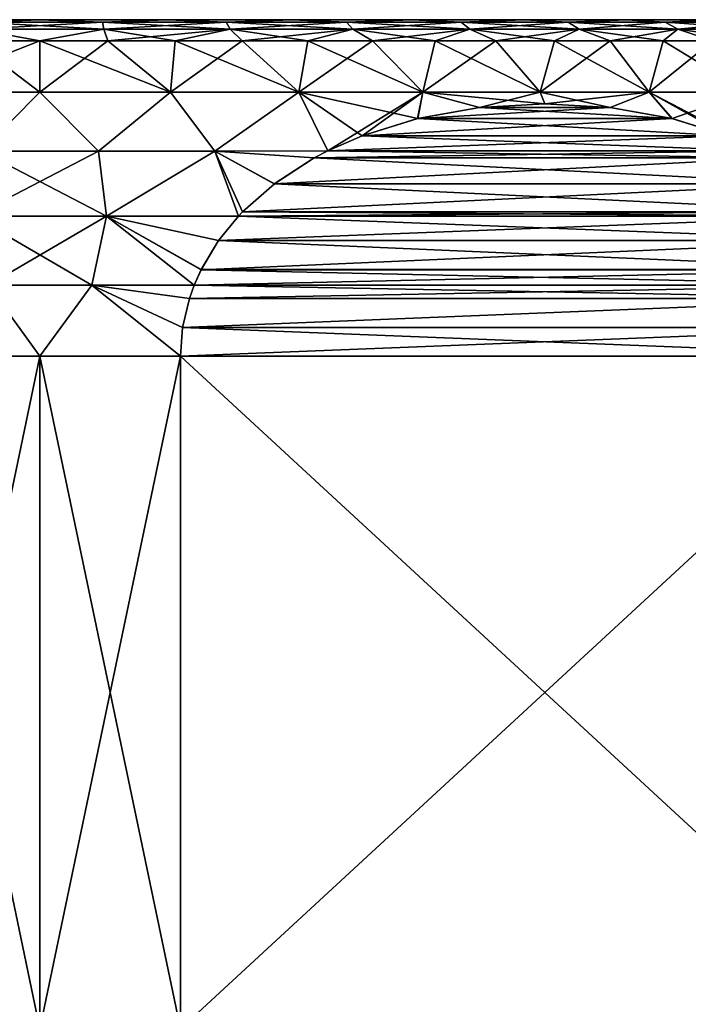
# Model space of a CAD drawing. Header units: metres. Extents: x -128 to 173, y -23 to 79.
# Tile 20 of 129: x -77 to -69, y 35 to 47. Entities that reach past the tile are written whole.
import ezdxf

# ---------------------------------------------------------------- set-up
doc = ezdxf.new("R2010")
doc.units = ezdxf.units.M
doc.layers.add('solid_ORA_153_SW0001', color=7, linetype='CONTINUOUS')

msp = doc.modelspace()

# ---------------------------------------------------------------- linework, layer by layer
at = {"layer": 'solid_ORA_153_SW0001'}
for points in [[(-87.145752, 47.099998), (-87.037407, 47.099998, 1.514952), (-65.854248, 47.099998)], [(-65.962593, 47.099998, -1.514952), (-87.145752, 47.099998), (-65.854248, 47.099998)], [(-65.962593, 47.099998, -1.514952), (-87.037407, 47.099998, -1.514957), (-87.145752, 47.099998)], [(-87.037407, 47.099998, 1.514952), (-65.962593, 47.099998, 1.514957), (-65.854248, 47.099998)], [(-87.037407, 47.099998, 1.514952), (-86.714363, 47.099998, 2.999813), (-65.962593, 47.099998, 1.514957)], [(-66.285637, 47.099998, -2.999813), (-86.714355, 47.099998, -2.999818), (-87.037407, 47.099998, -1.514957)], [(-65.962593, 47.099998, -1.514952), (-66.285637, 47.099998, -2.999813), (-87.037407, 47.099998, -1.514957)], [(-86.714363, 47.099998, 2.999813), (-66.285645, 47.099998, 2.999818), (-65.962593, 47.099998, 1.514957)], [(-86.714363, 47.099998, 2.999813), (-86.183296, 47.099998, 4.423322), (-66.285645, 47.099998, 2.999818)], [(-66.816704, 47.099998, -4.423322), (-86.183296, 47.099998, -4.423328), (-86.714355, 47.099998, -2.999818)], [(-66.285637, 47.099998, -2.999813), (-66.816704, 47.099998, -4.423322), (-86.714355, 47.099998, -2.999818)], [(-86.183296, 47.099998, 4.423322), (-66.816704, 47.099998, 4.423328), (-66.285645, 47.099998, 2.999818)], [(-86.183296, 47.099998, 4.423322), (-85.455185, 47.099998, 5.756449), (-66.816704, 47.099998, 4.423328)], [(-67.544815, 47.099998, -5.756449), (-85.455177, 47.099998, -5.756455), (-86.183296, 47.099998, -4.423328)], [(-66.816704, 47.099998, -4.423322), (-67.544815, 47.099998, -5.756449), (-86.183296, 47.099998, -4.423328)], [(-85.455185, 47.099998, 5.756449), (-67.544823, 47.099998, 5.756455), (-66.816704, 47.099998, 4.423328)], [(-85.455185, 47.099998, 5.756449), (-84.544876, 47.099998, 6.972226), (-67.544823, 47.099998, 5.756455)], [(-68.455124, 47.099998, -6.972226), (-84.544876, 47.099998, -6.972232), (-85.455177, 47.099998, -5.756455)], [(-67.544815, 47.099998, -5.756449), (-68.455124, 47.099998, -6.972226), (-85.455177, 47.099998, -5.756455)], [(-84.544876, 47.099998, 6.972226), (-68.455124, 47.099998, 6.972232), (-67.544823, 47.099998, 5.756455)], [(-84.544876, 47.099998, 6.972226), (-83.470894, 47.099998, 8.04603), (-68.455124, 47.099998, 6.972232)], [(-69.529106, 47.099998, -8.04603), (-83.470894, 47.099998, -8.046035), (-84.544876, 47.099998, -6.972232)], [(-68.455124, 47.099998, -6.972226), (-69.529106, 47.099998, -8.04603), (-84.544876, 47.099998, -6.972232)], [(-83.470894, 47.099998, 8.04603), (-69.529106, 47.099998, 8.046035), (-68.455124, 47.099998, 6.972232)], [(-83.470894, 47.099998, 8.04603), (-82.25502, 47.099998, 8.9561), (-69.529106, 47.099998, 8.046035)], [(-70.74498, 47.099998, -8.9561), (-82.255013, 47.099998, -8.956104), (-83.470894, 47.099998, -8.046035)], [(-69.529106, 47.099998, -8.04603), (-70.74498, 47.099998, -8.9561), (-83.470894, 47.099998, -8.046035)], [(-82.25502, 47.099998, 8.9561), (-70.744987, 47.099998, 8.956104), (-69.529106, 47.099998, 8.046035)], [(-82.25502, 47.099998, 8.9561), (-80.921989, 47.099998, 9.683906), (-70.744987, 47.099998, 8.956104)], [(-72.078011, 47.099998, -9.683906), (-80.921982, 47.099998, -9.683909), (-82.255013, 47.099998, -8.956104)], [(-70.74498, 47.099998, -8.9561), (-72.078011, 47.099998, -9.683906), (-82.255013, 47.099998, -8.956104)], [(-80.921989, 47.099998, 9.683906), (-72.078018, 47.099998, 9.683909), (-70.744987, 47.099998, 8.956104)], [(-80.921989, 47.099998, 9.683906), (-79.498955, 47.099998, 10.214609), (-72.078018, 47.099998, 9.683909)], [(-73.501045, 47.099998, -10.214609), (-79.498947, 47.099998, -10.214612), (-80.921982, 47.099998, -9.683909)], [(-72.078011, 47.099998, -9.683906), (-73.501045, 47.099998, -10.214609), (-80.921982, 47.099998, -9.683909)], [(-79.498955, 47.099998, 10.214609), (-73.501053, 47.099998, 10.214612), (-72.078018, 47.099998, 9.683909)], [(-79.498955, 47.099998, 10.214609), (-78.0149, 47.099998, 10.537414), (-73.501053, 47.099998, 10.214612)], [(-74.9851, 47.099998, -10.537414), (-78.014893, 47.099998, -10.537415), (-79.498947, 47.099998, -10.214612)], [(-73.501045, 47.099998, -10.214609), (-74.9851, 47.099998, -10.537414), (-79.498947, 47.099998, -10.214612)], [(-78.0149, 47.099998, 10.537414), (-74.985107, 47.099998, 10.537415), (-73.501053, 47.099998, 10.214612)], [(-78.0149, 47.099998, 10.537414), (-76.5, 47.099998, 10.64575), (-74.985107, 47.099998, 10.537415)], [(-77.24276, 47.071178, 10.858732), (-76.5, 47.099998, 10.64575), (-78.0149, 47.099998, 10.537414)], [(-74.9851, 47.099998, -10.537414), (-76.5, 47.099998, -10.64575), (-78.014893, 47.099998, -10.537415)], [(-77.24276, 47.071178, -10.858732), (-78.014893, 47.099998, -10.537415), (-76.5, 47.099998, -10.64575)], [(-75.75724, 47.071178, 10.858732), (-76.5, 47.099998, 10.64575), (-77.24276, 47.071178, 10.858732)], [(-77.24276, 47.071178, -10.858732), (-76.5, 47.099998, -10.64575), (-75.75724, 47.071178, -10.858732)], [(-75.75724, 47.071178, 10.858732), (-74.985107, 47.099998, 10.537415), (-76.5, 47.099998, 10.64575)], [(-75.75724, 47.071178, -10.858732), (-76.5, 47.099998, -10.64575), (-74.9851, 47.099998, -10.537414)], [(-74.285561, 47.071178, 10.656454), (-74.985107, 47.099998, 10.537415), (-75.75724, 47.071178, 10.858732)], [(-75.75724, 47.071178, -10.858732), (-74.9851, 47.099998, -10.537414), (-74.285561, 47.071178, -10.656454)], [(-74.285561, 47.071178, 10.656454), (-73.501053, 47.099998, 10.214612), (-74.985107, 47.099998, 10.537415)], [(-74.285561, 47.071178, -10.656454), (-74.9851, 47.099998, -10.537414), (-73.501045, 47.099998, -10.214609)], [(-72.855133, 47.071178, 10.255667), (-73.501053, 47.099998, 10.214612), (-74.285561, 47.071178, 10.656454)], [(-74.285561, 47.071178, -10.656454), (-73.501045, 47.099998, -10.214609), (-72.855133, 47.071178, -10.255667)], [(-72.855133, 47.071178, 10.255667), (-72.078018, 47.099998, 9.683909), (-73.501053, 47.099998, 10.214612)], [(-72.855133, 47.071178, -10.255667), (-73.501045, 47.099998, -10.214609), (-72.078011, 47.099998, -9.683906)], [(-71.492607, 47.071178, 9.663836), (-72.078018, 47.099998, 9.683909), (-72.855133, 47.071178, 10.255667)], [(-72.855133, 47.071178, -10.255667), (-72.078011, 47.099998, -9.683906), (-71.492607, 47.071178, -9.663836)], [(-71.492607, 47.071178, 9.663836), (-70.744987, 47.099998, 8.956104), (-72.078018, 47.099998, 9.683909)], [(-71.492607, 47.071178, -9.663836), (-72.078011, 47.099998, -9.683906), (-70.74498, 47.099998, -8.9561)], [(-70.223351, 47.071178, 8.891986), (-70.744987, 47.099998, 8.956104), (-71.492607, 47.071178, 9.663836)], [(-71.492607, 47.071178, -9.663836), (-70.74498, 47.099998, -8.9561), (-70.223351, 47.071178, -8.891986)], [(-70.223351, 47.071178, 8.891986), (-69.529106, 47.099998, 8.046035), (-70.744987, 47.099998, 8.956104)], [(-70.223351, 47.071178, -8.891986), (-70.74498, 47.099998, -8.9561), (-69.529106, 47.099998, -8.04603)], [(-69.071022, 47.071178, 7.954495), (-69.529106, 47.099998, 8.046035), (-70.223351, 47.071178, 8.891986)], [(-70.223351, 47.071178, -8.891986), (-69.529106, 47.099998, -8.04603), (-69.071022, 47.071178, -7.954495)], [(-69.071022, 47.071178, 7.954495), (-68.455124, 47.099998, 6.972232), (-69.529106, 47.099998, 8.046035)], [(-69.071022, 47.071178, -7.954495), (-69.529106, 47.099998, -8.04603), (-68.455124, 47.099998, -6.972226)], [(-68.057076, 47.071178, 6.868827), (-68.455124, 47.099998, 6.972232), (-69.071022, 47.071178, 7.954495)], [(-69.071022, 47.071178, -7.954495), (-68.455124, 47.099998, -6.972226), (-68.057076, 47.071178, -6.868827)], [(-77.258118, 46.986153, -11.083248), (-76.5, 46.849998, -11.307189), (-77.306648, 46.849998, -11.278379)], [(-77.258118, 46.986153, 11.083248), (-77.306648, 46.849998, 11.278379), (-76.5, 46.849998, 11.307189)], [(-75.75724, 47.071178, -10.858732), (-75.741882, 46.986153, -11.083248), (-77.258118, 46.986153, -11.083248)], [(-77.24276, 47.071178, -10.858732), (-75.75724, 47.071178, -10.858732), (-77.258118, 46.986153, -11.083248)], [(-77.24276, 47.071178, 10.858732), (-77.258118, 46.986153, 11.083248), (-75.741882, 46.986153, 11.083248)], [(-77.258118, 46.986153, -11.083248), (-75.741882, 46.986153, -11.083248), (-76.5, 46.849998, -11.307189)], [(-75.741882, 46.986153, 11.083248), (-77.258118, 46.986153, 11.083248), (-76.5, 46.849998, 11.307189)], [(-75.75724, 47.071178, 10.858732), (-77.24276, 47.071178, 10.858732), (-75.741882, 46.986153, 11.083248)], [(-75.741882, 46.986153, -11.083248), (-75.693352, 46.849998, -11.278379), (-76.5, 46.849998, -11.307189)], [(-75.741882, 46.986153, 11.083248), (-76.5, 46.849998, 11.307189), (-75.693352, 46.849998, 11.278379)], [(-75.75724, 47.071178, -10.858732), (-74.285561, 47.071178, -10.656454), (-75.741882, 46.986153, -11.083248)], [(-75.75724, 47.071178, 10.858732), (-75.741882, 46.986153, 11.083248), (-74.239777, 46.986153, 10.876789)], [(-74.285561, 47.071178, 10.656454), (-75.75724, 47.071178, 10.858732), (-74.239777, 46.986153, 10.876789)], [(-74.285561, 47.071178, -10.656454), (-74.239777, 46.986153, -10.876789), (-75.741882, 46.986153, -11.083248)], [(-75.741882, 46.986153, -11.083248), (-74.239777, 46.986153, -10.876789), (-75.693352, 46.849998, -11.278379)], [(-75.741882, 46.986153, 11.083248), (-75.693352, 46.849998, 11.278379), (-74.890823, 46.849998, 11.192099)], [(-74.239777, 46.986153, 10.876789), (-75.741882, 46.986153, 11.083248), (-74.890823, 46.849998, 11.192099)], [(-74.239777, 46.986153, -10.876789), (-74.890823, 46.849998, -11.192099), (-75.693352, 46.849998, -11.278379)], [(-74.239777, 46.986153, -10.876789), (-74.096489, 46.849998, -11.048785), (-74.890823, 46.849998, -11.192099)], [(-74.239777, 46.986153, 10.876789), (-74.890823, 46.849998, 11.192099), (-74.096489, 46.849998, 11.048785)], [(-74.285561, 47.071178, -10.656454), (-72.855133, 47.071178, -10.255667), (-74.239777, 46.986153, -10.876789)], [(-74.285561, 47.071178, 10.656454), (-74.239777, 46.986153, 10.876789), (-72.77977, 46.986153, 10.467714)], [(-72.855133, 47.071178, 10.255667), (-74.285561, 47.071178, 10.656454), (-72.77977, 46.986153, 10.467714)], [(-72.855133, 47.071178, -10.255667), (-72.77977, 46.986153, -10.467714), (-74.239777, 46.986153, -10.876789)], [(-74.239777, 46.986153, -10.876789), (-72.77977, 46.986153, -10.467714), (-74.096489, 46.849998, -11.048785)], [(-74.239777, 46.986153, 10.876789), (-74.096489, 46.849998, 11.048785), (-73.3144, 46.849998, 10.849169)], [(-72.77977, 46.986153, 10.467714), (-74.239777, 46.986153, 10.876789), (-73.3144, 46.849998, 10.849169)], [(-72.77977, 46.986153, -10.467714), (-73.3144, 46.849998, -10.84917), (-74.096489, 46.849998, -11.048785)], [(-72.77977, 46.986153, -10.467714), (-72.548546, 46.849998, -10.594269), (-73.3144, 46.849998, -10.84917)], [(-72.77977, 46.986153, 10.467714), (-73.3144, 46.849998, 10.849169), (-72.548546, 46.849998, 10.594269)], [(-72.855133, 47.071178, -10.255667), (-71.492607, 47.071178, -9.663836), (-72.77977, 46.986153, -10.467714)], [(-72.855133, 47.071178, 10.255667), (-72.77977, 46.986153, 10.467714), (-71.389069, 46.986153, 9.863647)], [(-71.492607, 47.071178, 9.663836), (-72.855133, 47.071178, 10.255667), (-71.389069, 46.986153, 9.863647)], [(-71.492607, 47.071178, -9.663836), (-71.389069, 46.986153, -9.863647), (-72.77977, 46.986153, -10.467714)], [(-72.77977, 46.986153, -10.467714), (-71.389069, 46.986153, -9.863647), (-72.548546, 46.849998, -10.594269)], [(-72.77977, 46.986153, 10.467714), (-72.548546, 46.849998, 10.594269), (-71.802826, 46.849998, 10.285382)], [(-71.389069, 46.986153, 9.863647), (-72.77977, 46.986153, 10.467714), (-71.802826, 46.849998, 10.285382)], [(-71.389069, 46.986153, -9.863647), (-71.802826, 46.849998, -10.285382), (-72.548546, 46.849998, -10.594269)], [(-71.389069, 46.986153, -9.863647), (-71.081047, 46.849998, -9.924085), (-71.802826, 46.849998, -10.285382)], [(-71.389069, 46.986153, 9.863647), (-71.802826, 46.849998, 10.285382), (-71.081047, 46.849998, 9.924085)], [(-71.492607, 47.071178, -9.663836), (-70.223351, 47.071178, -8.891986), (-71.389069, 46.986153, -9.863647)], [(-71.492607, 47.071178, 9.663836), (-71.389069, 46.986153, 9.863647), (-70.093575, 46.986153, 9.075838)], [(-70.223351, 47.071178, 8.891986), (-71.492607, 47.071178, 9.663836), (-70.093575, 46.986153, 9.075838)], [(-70.223351, 47.071178, -8.891986), (-70.093575, 46.986153, -9.075838), (-71.389069, 46.986153, -9.863647)], [(-71.389069, 46.986153, -9.863647), (-70.093575, 46.986153, -9.075838), (-71.081047, 46.849998, -9.924085)], [(-71.389069, 46.986153, 9.863647), (-71.081047, 46.849998, 9.924085), (-70.386879, 46.849998, 9.512217)], [(-70.093575, 46.986153, 9.075838), (-71.389069, 46.986153, 9.863647), (-70.386879, 46.849998, 9.512217)], [(-70.093575, 46.986153, -9.075838), (-70.386879, 46.849998, -9.512217), (-71.081047, 46.849998, -9.924085)], [(-70.093575, 46.986153, -9.075838), (-69.723862, 46.849998, -9.051877), (-70.386879, 46.849998, -9.512217)], [(-70.093575, 46.986153, 9.075838), (-70.386879, 46.849998, 9.512217), (-69.723862, 46.849998, 9.051877)], [(-70.223351, 47.071178, -8.891986), (-69.071022, 47.071178, -7.954495), (-70.093575, 46.986153, -9.075838)], [(-70.223351, 47.071178, 8.891986), (-70.093575, 46.986153, 9.075838), (-68.917419, 46.986153, 8.118964)], [(-69.071022, 47.071178, 7.954495), (-70.223351, 47.071178, 8.891986), (-68.917419, 46.986153, 8.118964)], [(-69.071022, 47.071178, -7.954495), (-68.917419, 46.986153, -8.118964), (-70.093575, 46.986153, -9.075838)], [(-70.093575, 46.986153, -9.075838), (-68.917419, 46.986153, -8.118964), (-69.723862, 46.849998, -9.051877)], [(-70.093575, 46.986153, 9.075838), (-69.723862, 46.849998, 9.051877), (-69.095375, 46.849998, 8.54541)], [(-68.917419, 46.986153, 8.118964), (-70.093575, 46.986153, 9.075838), (-69.095375, 46.849998, 8.54541)], [(-68.917419, 46.986153, -8.118964), (-69.095375, 46.849998, -8.54541), (-69.723862, 46.849998, -9.051877)], [(-68.917419, 46.986153, -8.118964), (-68.504616, 46.849998, -7.995397), (-69.095375, 46.849998, -8.54541)], [(-68.917419, 46.986153, 8.118964), (-69.095375, 46.849998, 8.54541), (-68.504616, 46.849998, 7.995397)], [(-69.071022, 47.071178, -7.954495), (-68.057076, 47.071178, -6.868827), (-68.917419, 46.986153, -8.118964)], [(-69.071022, 47.071178, 7.954495), (-68.917419, 46.986153, 8.118964), (-67.882507, 46.986153, 7.010849)], [(-68.057076, 47.071178, 6.868827), (-69.071022, 47.071178, 7.954495), (-67.882507, 46.986153, 7.010849)], [(-68.057076, 47.071178, -6.868827), (-67.882507, 46.986153, -7.010849), (-68.917419, 46.986153, -8.118964)], [(-68.917419, 46.986153, -8.118964), (-67.882507, 46.986153, -7.010849), (-68.504616, 46.849998, -7.995397)], [(-68.917419, 46.986153, 8.118964), (-68.504616, 46.849998, 7.995397), (-67.954597, 46.849998, 7.404637)], [(-67.882507, 46.986153, 7.010849), (-68.917419, 46.986153, 8.118964), (-67.954597, 46.849998, 7.404637)], [(-76.5, 46.849998, -11.307189), (-76.5, 46.239914, -11.891136), (-78.052101, 46.239914, -11.789406)], [(-77.306648, 46.849998, -11.278379), (-76.5, 46.849998, -11.307189), (-78.052101, 46.239914, -11.789406)], [(-77.306648, 46.849998, 11.278379), (-78.052101, 46.239914, 11.789406), (-76.5, 46.239914, 11.891136)], [(-76.5, 46.849998, 11.307189), (-77.306648, 46.849998, 11.278379), (-76.5, 46.239914, 11.891136)], [(-75.693352, 46.849998, -11.278379), (-74.947899, 46.239914, -11.789406), (-76.5, 46.239914, -11.891136)], [(-76.5, 46.849998, -11.307189), (-75.693352, 46.849998, -11.278379), (-76.5, 46.239914, -11.891136)], [(-76.5, 46.849998, 11.307189), (-76.5, 46.239914, 11.891136), (-74.947899, 46.239914, 11.789406)], [(-75.693352, 46.849998, 11.278379), (-76.5, 46.849998, 11.307189), (-74.947899, 46.239914, 11.789406)], [(-75.693352, 46.849998, -11.278379), (-74.890823, 46.849998, -11.192099), (-74.947899, 46.239914, -11.789406)], [(-74.890823, 46.849998, 11.192099), (-75.693352, 46.849998, 11.278379), (-74.947899, 46.239914, 11.789406)], [(-74.096489, 46.849998, -11.048785), (-73.422348, 46.239914, -11.485955), (-74.947899, 46.239914, -11.789406)], [(-74.890823, 46.849998, -11.192099), (-74.096489, 46.849998, -11.048785), (-74.947899, 46.239914, -11.789406)], [(-74.890823, 46.849998, 11.192099), (-74.947899, 46.239914, 11.789406), (-73.422348, 46.239914, 11.485955)], [(-74.096489, 46.849998, 11.048785), (-74.890823, 46.849998, 11.192099), (-73.422348, 46.239914, 11.485955)], [(-74.096489, 46.849998, -11.048785), (-73.3144, 46.849998, -10.84917), (-73.422348, 46.239914, -11.485955)], [(-73.3144, 46.849998, 10.849169), (-74.096489, 46.849998, 11.048785), (-73.422348, 46.239914, 11.485955)], [(-72.548546, 46.849998, -10.594269), (-71.949463, 46.239914, -10.985977), (-73.422348, 46.239914, -11.485955)], [(-73.3144, 46.849998, -10.84917), (-72.548546, 46.849998, -10.594269), (-73.422348, 46.239914, -11.485955)], [(-73.3144, 46.849998, 10.849169), (-73.422348, 46.239914, 11.485955), (-71.949463, 46.239914, 10.985977)], [(-72.548546, 46.849998, 10.594269), (-73.3144, 46.849998, 10.849169), (-71.949463, 46.239914, 10.985977)], [(-72.548546, 46.849998, -10.594269), (-71.802826, 46.849998, -10.285382), (-71.949463, 46.239914, -10.985977)], [(-71.802826, 46.849998, 10.285382), (-72.548546, 46.849998, 10.594269), (-71.949463, 46.239914, 10.985977)], [(-71.081047, 46.849998, -9.924085), (-70.554436, 46.239914, -10.298026), (-71.949463, 46.239914, -10.985977)], [(-71.802826, 46.849998, -10.285382), (-71.081047, 46.849998, -9.924085), (-71.949463, 46.239914, -10.985977)], [(-71.802826, 46.849998, 10.285382), (-71.949463, 46.239914, 10.985977), (-70.554436, 46.239914, 10.298026)], [(-71.081047, 46.849998, 9.924085), (-71.802826, 46.849998, 10.285382), (-70.554436, 46.239914, 10.298026)], [(-71.081047, 46.849998, -9.924085), (-70.386879, 46.849998, -9.512217), (-70.554436, 46.239914, -10.298026)], [(-70.386879, 46.849998, 9.512217), (-71.081047, 46.849998, 9.924085), (-70.554436, 46.239914, 10.298026)], [(-69.723862, 46.849998, -9.051877), (-69.261139, 46.239914, -9.433872), (-70.554436, 46.239914, -10.298026)], [(-70.386879, 46.849998, -9.512217), (-69.723862, 46.849998, -9.051877), (-70.554436, 46.239914, -10.298026)], [(-70.386879, 46.849998, 9.512217), (-70.554436, 46.239914, 10.298026), (-69.261139, 46.239914, 9.433872)], [(-69.723862, 46.849998, 9.051877), (-70.386879, 46.849998, 9.512217), (-69.261139, 46.239914, 9.433872)], [(-69.723862, 46.849998, -9.051877), (-69.095375, 46.849998, -8.54541), (-69.261139, 46.239914, -9.433872)], [(-69.095375, 46.849998, 8.54541), (-69.723862, 46.849998, 9.051877), (-69.261139, 46.239914, 9.433872)], [(-68.504616, 46.849998, -7.995397), (-68.091698, 46.239914, -8.408303), (-69.261139, 46.239914, -9.433872)], [(-69.095375, 46.849998, -8.54541), (-68.504616, 46.849998, -7.995397), (-69.261139, 46.239914, -9.433872)], [(-69.095375, 46.849998, 8.54541), (-69.261139, 46.239914, 9.433872), (-68.091698, 46.239914, 8.408303)], [(-68.504616, 46.849998, 7.995397), (-69.095375, 46.849998, 8.54541), (-68.091698, 46.239914, 8.408303)], [(-78.052101, 46.239914, -11.789406), (-76.5, 46.239914, -11.891136), (-77.196098, 45.537292, -12.346123)], [(-77.196167, 45.537292, 12.346119), (-76.5, 46.239914, 11.891136), (-78.052101, 46.239914, 11.789406)], [(-77.196167, 45.537292, 12.346119), (-75.803902, 45.537292, 12.346123), (-76.5, 46.239914, 11.891136)], [(-76.5, 46.239914, -11.891136), (-75.803833, 45.537292, -12.346119), (-77.196098, 45.537292, -12.346123)], [(-76.5, 46.239914, -11.891136), (-74.947899, 46.239914, -11.789406), (-75.803833, 45.537292, -12.346119)], [(-75.803902, 45.537292, 12.346123), (-74.947899, 46.239914, 11.789406), (-76.5, 46.239914, 11.891136)], [(-75.803902, 45.537292, 12.346123), (-74.420456, 45.537292, 12.189619), (-74.947899, 46.239914, 11.789406)], [(-74.947899, 46.239914, -11.789406), (-74.420395, 45.537292, -12.189608), (-75.803833, 45.537292, -12.346119)], [(-74.947899, 46.239914, -11.789406), (-73.422348, 46.239914, -11.485955), (-74.420395, 45.537292, -12.189608)], [(-74.420456, 45.537292, 12.189619), (-73.422348, 46.239914, 11.485955), (-74.947899, 46.239914, 11.789406)], [(-74.420456, 45.537292, 12.189619), (-73.076508, 45.541649, 11.879853), (-73.422348, 46.239914, 11.485955)], [(-73.422348, 46.239914, -11.485955), (-73.076492, 45.541656, -11.879844), (-74.420395, 45.537292, -12.189608)], [(-73.422348, 46.239914, -11.485955), (-71.949463, 46.239914, -10.985977), (-73.076492, 45.541656, -11.879844)], [(-72.010918, 45.923958, 11.264633), (-71.949463, 46.239914, 10.985977), (-73.422348, 46.239914, 11.485955)], [(-72.670952, 45.719276, 11.645703), (-72.010918, 45.923958, 11.264633), (-73.422348, 46.239914, 11.485955)], [(-73.076508, 45.541649, 11.879853), (-72.670952, 45.719276, 11.645703), (-73.422348, 46.239914, 11.485955)], [(-71.949463, 46.239914, -10.985977), (-72.672081, 45.718845, -11.646356), (-73.076492, 45.541656, -11.879844)], [(-71.949463, 46.239914, -10.985977), (-72.011963, 45.923706, -11.265236), (-72.672081, 45.718845, -11.646356)], [(-71.949463, 46.239914, -10.985977), (-71.277275, 46.054775, -10.841063), (-72.011963, 45.923706, -11.265236)], [(-72.010918, 45.923958, 11.264633), (-71.276825, 46.054829, 10.840806), (-71.949463, 46.239914, 10.985977)], [(-71.949463, 46.239914, -10.985977), (-70.554436, 46.239914, -10.298026), (-71.277275, 46.054775, -10.841063)], [(-70.500458, 46.099998, 10.392568), (-70.554436, 46.239914, 10.298026), (-71.949463, 46.239914, 10.985977)], [(-71.276825, 46.054829, 10.840806), (-70.500458, 46.099998, 10.392568), (-71.949463, 46.239914, 10.985977)], [(-70.554436, 46.239914, -10.298026), (-70.499939, 46.099998, -10.39227), (-71.277275, 46.054775, -10.841063)], [(-70.554436, 46.239914, -10.298026), (-69.261139, 46.239914, -9.433872), (-70.499939, 46.099998, -10.39227)], [(-69.723976, 46.054928, 9.944268), (-69.261139, 46.239914, 9.433872), (-70.554436, 46.239914, 10.298026)], [(-70.500458, 46.099998, 10.392568), (-69.723976, 46.054928, 9.944268), (-70.554436, 46.239914, 10.298026)], [(-69.261139, 46.239914, -9.433872), (-69.722542, 46.054756, -9.94344), (-70.499939, 46.099998, -10.39227)], [(-69.723976, 46.054928, 9.944268), (-68.989906, 45.924156, 9.52045), (-69.261139, 46.239914, 9.433872)], [(-69.261139, 46.239914, -9.433872), (-68.987785, 45.923641, -9.519227), (-69.722542, 46.054756, -9.94344)], [(-69.261139, 46.239914, -9.433872), (-68.091698, 46.239914, -8.408303), (-68.987785, 45.923641, -9.519227)], [(-67.92347, 45.541641, 8.904746), (-68.091698, 46.239914, 8.408303), (-69.261139, 46.239914, 9.433872)], [(-68.329872, 45.719593, 9.13938), (-67.92347, 45.541641, 8.904746), (-69.261139, 46.239914, 9.433872)], [(-68.989906, 45.924156, 9.52045), (-68.329872, 45.719593, 9.13938), (-69.261139, 46.239914, 9.433872)], [(-68.091698, 46.239914, -8.408303), (-68.327576, 45.718712, -9.138053), (-68.987785, 45.923641, -9.519227)], [(-69.722542, 46.054756, -9.94344), (-72.011963, 45.923706, -11.265236), (-71.277275, 46.054775, -10.841063)], [(-68.987785, 45.923641, -9.519227), (-72.011963, 45.923706, -11.265236), (-69.722542, 46.054756, -9.94344)], [(-72.010918, 45.923958, 11.264633), (-68.989906, 45.924156, 9.52045), (-71.276825, 46.054829, 10.840806)], [(-69.722542, 46.054756, -9.94344), (-71.277275, 46.054775, -10.841063), (-70.499939, 46.099998, -10.39227)], [(-71.276825, 46.054829, 10.840806), (-69.723976, 46.054928, 9.944268), (-70.500458, 46.099998, 10.392568)], [(-71.276825, 46.054829, 10.840806), (-68.989906, 45.924156, 9.52045), (-69.723976, 46.054928, 9.944268)], [(-68.987785, 45.923641, -9.519227), (-72.672081, 45.718845, -11.646356), (-72.011963, 45.923706, -11.265236)], [(-68.327576, 45.718712, -9.138053), (-72.672081, 45.718845, -11.646356), (-68.987785, 45.923641, -9.519227)], [(-72.670952, 45.719276, 11.645703), (-68.329872, 45.719593, 9.13938), (-72.010918, 45.923958, 11.264633)], [(-72.010918, 45.923958, 11.264633), (-68.329872, 45.719593, 9.13938), (-68.989906, 45.924156, 9.52045)], [(-73.076508, 45.541649, 11.879853), (-67.92347, 45.541641, 8.904746), (-68.329872, 45.719593, 9.13938)], [(-73.076508, 45.541649, 11.879853), (-68.329872, 45.719593, 9.13938), (-72.670952, 45.719276, 11.645703)], [(-67.923477, 45.541641, -8.904748), (-73.076492, 45.541656, -11.879844), (-72.672081, 45.718845, -11.646356)], [(-67.923477, 45.541641, -8.904748), (-72.672081, 45.718845, -11.646356), (-68.327576, 45.718712, -9.138053)], [(-77.292885, 44.76458, -12.690036), (-77.196098, 45.537292, -12.346123), (-75.803833, 45.537292, -12.346119)], [(-77.292885, 44.76458, -12.690036), (-75.803833, 45.537292, -12.346119), (-75.707153, 44.76458, -12.690039)], [(-75.707115, 44.76458, 12.690036), (-77.196167, 45.537292, 12.346119), (-77.292847, 44.76458, 12.690039)], [(-75.707115, 44.76458, 12.690036), (-75.803902, 45.537292, 12.346123), (-77.196167, 45.537292, 12.346119)], [(-75.707115, 44.76458, 12.690036), (-74.420456, 45.537292, 12.189619), (-75.803902, 45.537292, 12.346123)], [(-75.707153, 44.76458, -12.690039), (-75.803833, 45.537292, -12.346119), (-74.420395, 45.537292, -12.189608)], [(-75.707153, 44.76458, -12.690039), (-74.420395, 45.537292, -12.189608), (-74.140068, 44.764473, -12.4939)], [(-74.140076, 44.764469, 12.493902), (-74.420456, 45.537292, 12.189619), (-75.707115, 44.76458, 12.690036)], [(-73.240395, 45.45586, 11.974471), (-73.076508, 45.541649, 11.879853), (-74.420456, 45.537292, 12.189619)], [(-74.090736, 44.816532, 12.465419), (-74.420456, 45.537292, 12.189619), (-74.140076, 44.764469, 12.493902)], [(-73.713669, 45.14949, 12.24772), (-74.420456, 45.537292, 12.189619), (-74.090736, 44.816532, 12.465419)], [(-73.713669, 45.14949, 12.24772), (-73.240395, 45.45586, 11.974471), (-74.420456, 45.537292, 12.189619)], [(-73.241295, 45.455364, -11.974991), (-74.420395, 45.537292, -12.189608), (-73.076492, 45.541656, -11.879844)], [(-74.091072, 44.816185, -12.465613), (-74.140068, 44.764473, -12.4939), (-74.420395, 45.537292, -12.189608)], [(-73.714249, 45.149055, -12.248051), (-74.091072, 44.816185, -12.465613), (-74.420395, 45.537292, -12.189608)], [(-73.241295, 45.455364, -11.974991), (-73.714249, 45.149055, -12.248051), (-74.420395, 45.537292, -12.189608)], [(-67.758362, 45.455173, -8.809419), (-73.714249, 45.149055, -12.248051), (-73.241295, 45.455364, -11.974991)], [(-67.285133, 45.148586, -8.5362), (-73.714249, 45.149055, -12.248051), (-67.758362, 45.455173, -8.809419)], [(-73.713669, 45.14949, 12.24772), (-67.287056, 45.150043, 8.537312), (-73.240395, 45.45586, 11.974471)], [(-67.758362, 45.455173, -8.809419), (-73.241295, 45.455364, -11.974991), (-73.076492, 45.541656, -11.879844)], [(-73.240395, 45.45586, 11.974471), (-67.92347, 45.541641, 8.904746), (-73.076508, 45.541649, 11.879853)], [(-73.240395, 45.45586, 11.974471), (-67.76046, 45.456329, 8.81063), (-67.92347, 45.541641, 8.904746)], [(-73.240395, 45.45586, 11.974471), (-67.287056, 45.150043, 8.537312), (-67.76046, 45.456329, 8.81063)], [(-67.758362, 45.455173, -8.809419), (-73.076492, 45.541656, -11.879844), (-67.923477, 45.541641, -8.904748)], [(-67.285133, 45.148586, -8.5362), (-74.091072, 44.816185, -12.465613), (-73.714249, 45.149055, -12.248051)], [(-67.285133, 45.148586, -8.5362), (-66.908424, 44.815662, -8.318707), (-74.091072, 44.816185, -12.465613)], [(-73.713669, 45.14949, 12.24772), (-74.090736, 44.816532, 12.465419), (-66.909714, 44.816994, 8.31945)], [(-73.713669, 45.14949, 12.24772), (-66.909714, 44.816994, 8.31945), (-67.287056, 45.150043, 8.537312)], [(-77.292885, 44.76458, -12.690036), (-75.707153, 44.76458, -12.690039), (-77.115929, 43.944, -12.91357)], [(-77.292847, 44.76458, 12.690039), (-77.115929, 43.944, 12.913571), (-75.884071, 43.944, 12.91357)], [(-75.707115, 44.76458, 12.690036), (-77.292847, 44.76458, 12.690039), (-75.884071, 43.944, 12.91357)], [(-75.707153, 44.76458, -12.690039), (-75.884071, 43.944, -12.913571), (-77.115929, 43.944, -12.91357)], [(-75.707153, 44.76458, -12.690039), (-74.666138, 43.943405, -12.797626), (-75.884071, 43.944, -12.913571)], [(-75.707115, 44.76458, 12.690036), (-75.884071, 43.944, 12.91357), (-74.666138, 43.943409, 12.797626)], [(-75.707153, 44.76458, -12.690039), (-74.584076, 44.12698, -12.750247), (-74.666138, 43.943405, -12.797626)], [(-75.707153, 44.76458, -12.690039), (-74.37719, 44.472496, -12.6308), (-74.584076, 44.12698, -12.750247)], [(-75.707153, 44.76458, -12.690039), (-74.140068, 44.764473, -12.4939), (-74.37719, 44.472496, -12.6308)], [(-75.707115, 44.76458, 12.690036), (-74.666138, 43.943409, 12.797626), (-74.583954, 44.12722, 12.750177)], [(-74.376984, 44.472782, 12.630684), (-75.707115, 44.76458, 12.690036), (-74.583954, 44.12722, 12.750177)], [(-74.376984, 44.472782, 12.630684), (-74.140076, 44.764469, 12.493902), (-75.707115, 44.76458, 12.690036)], [(-66.622505, 44.472065, -8.153633), (-74.37719, 44.472496, -12.6308), (-74.140068, 44.764473, -12.4939)], [(-74.376984, 44.472782, 12.630684), (-66.859901, 44.764446, 8.290695), (-74.140076, 44.764469, 12.493902)], [(-74.376984, 44.472782, 12.630684), (-66.623276, 44.473152, 8.154078), (-66.859901, 44.764446, 8.290695)], [(-74.140076, 44.764469, 12.493902), (-66.859901, 44.764446, 8.290695), (-66.909714, 44.816994, 8.31945)], [(-74.090736, 44.816532, 12.465419), (-74.140076, 44.764469, 12.493902), (-66.909714, 44.816994, 8.31945)], [(-66.859924, 44.764465, -8.290705), (-74.140068, 44.764473, -12.4939), (-74.091072, 44.816185, -12.465613)], [(-66.622505, 44.472065, -8.153633), (-74.140068, 44.764473, -12.4939), (-66.859924, 44.764465, -8.290705)], [(-66.908424, 44.815662, -8.318707), (-66.859924, 44.764465, -8.290705), (-74.091072, 44.816185, -12.465613)], [(-66.622505, 44.472065, -8.153633), (-74.584076, 44.12698, -12.750247), (-74.37719, 44.472496, -12.6308)], [(-66.622505, 44.472065, -8.153633), (-66.415771, 44.126667, -8.034273), (-74.584076, 44.12698, -12.750247)], [(-74.376984, 44.472782, 12.630684), (-74.583954, 44.12722, 12.750177), (-66.416168, 44.12748, 8.034506)], [(-74.376984, 44.472782, 12.630684), (-66.416168, 44.12748, 8.034506), (-66.623276, 44.473152, 8.154078)], [(-74.666138, 43.943409, 12.797626), (-66.333878, 43.943451, 7.986994), (-66.416168, 44.12748, 8.034506)], [(-74.583954, 44.12722, 12.750177), (-74.666138, 43.943409, 12.797626), (-66.416168, 44.12748, 8.034506)], [(-66.333839, 43.943348, -7.98697), (-74.666138, 43.943405, -12.797626), (-74.584076, 44.12698, -12.750247)], [(-66.415771, 44.126667, -8.034273), (-66.333839, 43.943348, -7.98697), (-74.584076, 44.12698, -12.750247)], [(-77.115929, 43.944, -12.91357), (-76.5, 43.099998, -13), (-78.169876, 43.099998, -12.892304)], [(-77.115929, 43.944, 12.913571), (-78.169876, 43.099998, 12.892304), (-76.5, 43.099998, 13)], [(-77.115929, 43.944, -12.91357), (-75.884071, 43.944, -12.913571), (-76.5, 43.099998, -13)], [(-75.884071, 43.944, 12.91357), (-77.115929, 43.944, 12.913571), (-76.5, 43.099998, 13)], [(-75.884071, 43.944, -12.913571), (-74.830124, 43.099998, -12.892304), (-76.5, 43.099998, -13)], [(-75.884071, 43.944, 12.91357), (-76.5, 43.099998, 13), (-74.830124, 43.099998, 12.892304)], [(-75.884071, 43.944, -12.913571), (-74.803879, 43.440819, -12.877149), (-74.830124, 43.099998, -12.892304)], [(-75.884071, 43.944, -12.913571), (-74.723511, 43.782902, -12.830749), (-74.803879, 43.440819, -12.877149)], [(-75.884071, 43.944, -12.913571), (-74.666138, 43.943405, -12.797626), (-74.723511, 43.782902, -12.830749)], [(-74.803864, 43.440922, 12.877139), (-75.884071, 43.944, 12.91357), (-74.830124, 43.099998, 12.892304)], [(-74.723457, 43.78307, 12.830717), (-74.666138, 43.943409, 12.797626), (-75.884071, 43.944, 12.91357)], [(-74.803864, 43.440922, 12.877139), (-74.723457, 43.78307, 12.830717), (-75.884071, 43.944, 12.91357)], [(-66.276428, 43.782707, -7.953826), (-74.723511, 43.782902, -12.830749), (-74.666138, 43.943405, -12.797626)], [(-74.723457, 43.78307, 12.830717), (-66.276581, 43.783184, 7.953913), (-66.333878, 43.943451, 7.986994)], [(-74.723457, 43.78307, 12.830717), (-66.333878, 43.943451, 7.986994), (-74.666138, 43.943409, 12.797626)], [(-66.276428, 43.782707, -7.953826), (-74.666138, 43.943405, -12.797626), (-66.333839, 43.943348, -7.98697)], [(-66.276428, 43.782707, -7.953826), (-74.803879, 43.440819, -12.877149), (-74.723511, 43.782902, -12.830749)], [(-66.196114, 43.440758, -7.907456), (-74.803879, 43.440819, -12.877149), (-66.276428, 43.782707, -7.953826)], [(-74.803864, 43.440922, 12.877139), (-66.196136, 43.440891, 7.907468), (-66.276581, 43.783184, 7.953913)], [(-74.803864, 43.440922, 12.877139), (-66.276581, 43.783184, 7.953913), (-74.723457, 43.78307, 12.830717)], [(-74.803864, 43.440922, 12.877139), (-74.830124, 43.099998, 12.892304), (-66.196136, 43.440891, 7.907468)], [(-74.830124, 43.099998, 12.892304), (-66.169876, 43.099998, 7.892305), (-66.196136, 43.440891, 7.907468)], [(-66.169876, 43.099998, -7.892305), (-74.830124, 43.099998, -12.892304), (-74.803879, 43.440819, -12.877149)], [(-66.196114, 43.440758, -7.907456), (-66.169876, 43.099998, -7.892305), (-74.803879, 43.440819, -12.877149)], [(-78.169876, 35.099998, -12.892304), (-78.169876, 43.099998, -12.892304), (-76.5, 43.099998, -13)], [(-78.169876, 35.099998, -12.892304), (-76.5, 43.099998, -13), (-76.5, 35.099998, -13)], [(-76.5, 35.099998, 13), (-76.5, 43.099998, 13), (-78.169876, 43.099998, 12.892304)], [(-76.5, 35.099998, 13), (-78.169876, 43.099998, 12.892304), (-78.169876, 35.099998, 12.892304)], [(-76.5, 35.099998, -13), (-76.5, 43.099998, -13), (-74.830124, 43.099998, -12.892304)], [(-76.5, 35.099998, -13), (-74.830124, 43.099998, -12.892304), (-74.830124, 35.099998, -12.892304)], [(-74.830124, 35.099998, 12.892304), (-74.830124, 43.099998, 12.892304), (-76.5, 43.099998, 13)], [(-74.830124, 35.099998, 12.892304), (-76.5, 43.099998, 13), (-76.5, 35.099998, 13)], [(-66.169876, 35.099998, -7.892305), (-74.830124, 43.099998, -12.892304), (-66.169876, 43.099998, -7.892305)], [(-74.830124, 35.099998, -12.892304), (-74.830124, 43.099998, -12.892304), (-66.169876, 35.099998, -7.892305)], [(-74.830124, 35.099998, 12.892304), (-66.169876, 43.099998, 7.892305), (-74.830124, 43.099998, 12.892304)], [(-66.169876, 35.099998, 7.892305), (-66.169876, 43.099998, 7.892305), (-74.830124, 35.099998, 12.892304)]]:
    msp.add_3dface(points, dxfattribs=at)

doc.saveas('drawing.dxf')
